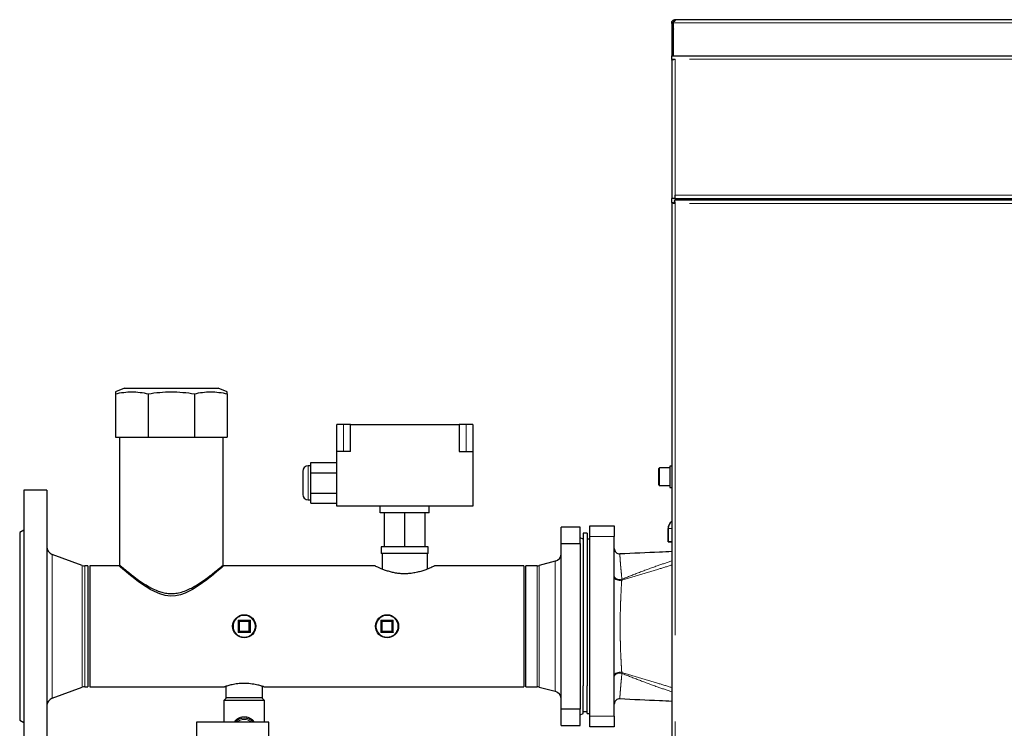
# Model space of a CAD drawing. Header units: millimetres. Extents: x 26 to 239, y 85 to 160.
# Tile 45 of 72: x 141 to 155, y 105 to 116. Entities that reach past the tile are written whole.
import ezdxf

# ---------------------------------------------------------------- set-up
doc = ezdxf.new("R2010")
doc.units = ezdxf.units.MM
doc.linetypes.add('PHANTOM', pattern=[12.7, 6.35, -1.27, 1.27, -1.27, 1.27, -1.27])

msp = doc.modelspace()

# ---------------------------------------------------------------- linework, layer by layer
at = {"color": 7, "linetype": 'Continuous', "lineweight": 25}
for p, q in [((150.477, 115.544), (150.497, 115.544)), ((150.477, 115.533), (150.477, 115.544)), ((150.497, 115.533), (150.477, 115.533)), ((150.477, 115.533), (150.477, 115.058)), ((150.497, 115.533), (150.497, 115.544)), ((150.497, 115.533), (150.497, 115.058)), ((150.502, 115.544), (150.502, 115.56)), ((150.502, 115.058), (150.502, 115.544)), ((150.522, 115.589), (150.522, 115.569)), ((150.522, 115.589), (150.532, 115.589)), ((150.532, 115.589), (187.453, 115.589)), ((150.497, 115.409), (150.502, 115.409)), ((150.477, 115.008), (150.477, 115.058)), ((150.477, 115.058), (150.527, 115.058)), ((150.527, 115.058), (169.787, 115.058)), ((150.477, 115.008), (150.527, 115.008)), ((150.477, 115.008), (150.477, 114.994)), ((150.477, 114.994), (150.477, 112.958)), ((150.502, 115.003), (150.502, 115.008)), ((150.502, 115.008), (150.502, 115.003)), ((150.477, 112.899), (150.477, 112.958)), ((150.527, 112.958), (150.477, 112.958)), ((150.477, 112.899), (150.477, 87.797)), ((150.477, 112.899), (150.502, 112.899)), ((150.516, 112.938), (150.516, 112.913)), ((150.516, 112.938), (169.798, 112.938)), ((150.527, 112.958), (150.527, 113.008)), ((150.527, 112.958), (169.787, 112.958)), ((151.117, 112.958), (151.117, 112.938)), ((151.873, 112.958), (151.873, 112.938)), ((151.925, 112.958), (151.925, 112.938)), ((152.029, 112.958), (152.029, 112.938)), ((152.081, 112.958), (152.081, 112.938)), ((142.434, 110.168), (142.302, 110.115)), ((142.434, 110.168), (143.809, 110.168)), ((143.942, 110.115), (143.809, 110.168)), ((142.302, 110.088), (142.302, 109.448)), ((142.782, 110.088), (142.782, 109.448)), ((143.461, 110.088), (143.461, 109.448)), ((143.942, 110.088), (143.942, 109.448)), ((145.652, 109.637), (145.552, 109.637)), ((145.552, 109.237), (145.552, 109.637)), ((145.752, 109.637), (145.652, 109.637)), ((145.752, 109.637), (147.352, 109.637)), ((145.752, 109.237), (145.752, 109.637)), ((147.352, 109.637), (147.352, 109.237)), ((147.452, 109.637), (147.352, 109.637)), ((147.552, 109.637), (147.452, 109.637)), ((147.552, 109.637), (147.552, 109.237)), ((142.302, 109.448), (142.782, 109.448)), ((142.361, 109.448), (142.361, 107.568)), ((142.782, 109.448), (143.461, 109.448)), ((143.461, 109.448), (143.942, 109.448)), ((143.883, 107.567), (143.883, 109.448)), ((145.552, 108.437), (145.552, 109.237)), ((145.752, 109.237), (145.552, 109.237)), ((147.352, 109.237), (147.552, 109.237)), ((147.552, 109.237), (147.552, 108.437)), ((145.172, 109.027), (145.132, 109.027)), ((145.172, 109.077), (145.552, 109.077)), ((145.172, 108.927), (145.172, 109.077)), ((150.287, 108.818), (150.287, 108.988)), ((150.447, 108.998), (150.297, 108.998)), ((150.477, 109.025), (150.447, 109.025)), ((150.447, 109.025), (150.447, 108.711)), ((145.052, 108.947), (145.052, 108.607)), ((145.172, 108.627), (145.172, 108.927)), ((145.172, 108.927), (145.552, 108.927)), ((150.287, 108.748), (150.287, 108.818)), ((150.297, 108.738), (150.447, 108.738)), ((150.447, 108.711), (150.477, 108.711)), ((141.292, 108.668), (140.952, 108.668)), ((140.952, 108.668), (140.952, 104.668)), ((141.292, 108.668), (141.292, 104.668)), ((145.172, 108.627), (145.552, 108.627)), ((145.172, 108.477), (145.172, 108.627)), ((145.132, 108.527), (145.172, 108.527)), ((145.172, 108.477), (145.552, 108.477)), ((147.552, 108.437), (145.552, 108.437)), ((146.192, 108.337), (146.192, 108.437)), ((146.912, 108.337), (146.912, 108.437)), ((146.912, 108.337), (146.192, 108.337)), ((146.252, 107.837), (146.252, 108.337)), ((146.552, 107.837), (146.552, 108.337)), ((146.852, 107.837), (146.852, 108.337)), ((148.852, 107.884), (148.852, 108.128)), ((149.132, 108.128), (148.852, 108.128)), ((149.132, 107.884), (149.132, 108.128)), ((149.272, 108.148), (149.632, 108.148)), ((149.272, 107.988), (149.272, 108.148)), ((149.632, 108.148), (149.632, 107.988)), ((140.952, 108.083), (140.892, 108.048)), ((140.892, 108.048), (140.892, 105.288)), ((149.172, 107.948), (149.132, 107.971)), ((149.232, 108.036), (149.172, 108.036)), ((149.172, 108.036), (149.172, 106.403)), ((149.232, 108.036), (149.232, 106.403)), ((149.272, 105.348), (149.272, 107.988)), ((149.632, 105.348), (149.632, 107.988)), ((150.422, 108.108), (150.422, 107.908)), ((150.424, 107.908), (150.424, 108.108)), ((146.205, 107.837), (146.205, 107.737)), ((146.252, 107.837), (146.205, 107.837)), ((146.552, 107.837), (146.252, 107.837)), ((146.852, 107.837), (146.552, 107.837)), ((146.898, 107.837), (146.852, 107.837)), ((146.898, 107.737), (146.898, 107.837)), ((148.852, 107.884), (149.132, 107.884)), ((148.852, 105.452), (148.852, 107.884)), ((149.132, 107.884), (149.132, 105.452)), ((149.272, 107.948), (149.232, 107.948)), ((150.477, 107.908), (150.422, 107.908)), ((150.424, 107.908), (150.477, 107.908)), ((141.81, 107.564), (141.371, 107.724)), ((146.552, 107.737), (146.205, 107.737)), ((146.218, 107.737), (146.218, 107.51)), ((146.898, 107.737), (146.552, 107.737)), ((146.886, 107.51), (146.886, 107.737)), ((141.892, 107.557), (141.851, 107.557)), ((141.892, 107.557), (141.892, 105.779)), ((142.352, 107.557), (141.922, 107.557)), ((141.922, 107.557), (141.922, 105.779)), ((146.113, 107.557), (143.892, 107.557)), ((148.302, 107.557), (146.991, 107.557)), ((148.302, 107.557), (148.302, 105.779)), ((148.496, 107.557), (148.332, 107.557)), ((148.332, 105.779), (148.332, 107.557)), ((148.763, 107.624), (148.527, 107.561)), ((144.112, 106.748), (144.272, 106.748)), ((144.112, 106.588), (144.112, 106.748)), ((144.272, 106.748), (144.262, 106.738)), ((144.272, 106.748), (144.272, 106.588)), ((146.212, 106.588), (146.212, 106.748)), ((146.222, 106.738), (146.212, 106.748)), ((146.212, 106.748), (146.372, 106.748)), ((146.372, 106.748), (146.372, 106.588)), ((144.272, 106.588), (144.112, 106.588)), ((146.372, 106.588), (146.212, 106.588)), ((149.172, 106.403), (149.172, 105.793)), ((149.232, 106.403), (149.232, 105.793)), ((141.371, 105.612), (141.81, 105.772)), ((141.851, 105.779), (141.892, 105.779)), ((141.922, 105.779), (143.903, 105.779)), ((143.922, 105.785), (143.922, 105.618)), ((144.462, 105.618), (144.462, 105.785)), ((144.481, 105.779), (148.302, 105.779)), ((148.332, 105.779), (148.496, 105.779)), ((148.527, 105.775), (148.763, 105.712)), ((149.172, 105.388), (149.172, 105.793)), ((149.232, 105.388), (149.232, 105.793)), ((143.932, 105.618), (143.892, 105.578)), ((143.892, 105.578), (143.892, 105.258)), ((144.492, 105.578), (143.892, 105.578)), ((144.462, 105.618), (143.922, 105.618)), ((144.492, 105.578), (144.452, 105.618)), ((144.492, 105.258), (144.492, 105.578)), ((149.132, 105.452), (148.852, 105.452)), ((148.852, 105.208), (148.852, 105.452)), ((149.132, 105.208), (149.132, 105.452)), ((149.132, 105.365), (149.172, 105.388)), ((149.172, 105.416), (149.232, 105.416)), ((149.232, 105.388), (149.272, 105.388)), ((140.892, 105.288), (140.952, 105.253)), ((143.492, 105.258), (143.492, 105.018)), ((144.552, 105.258), (143.492, 105.258)), ((144.552, 105.018), (144.552, 105.258)), ((149.272, 105.188), (149.272, 105.348)), ((149.632, 105.348), (149.632, 105.188)), ((148.852, 105.208), (149.132, 105.208)), ((149.632, 105.188), (149.272, 105.188))]:
    msp.add_line(p, q, dxfattribs=at)
at = {"color": 8, "linetype": 'PHANTOM', "lineweight": 18}
for p, q in [((150.502, 115.544), (187.408, 115.544)), ((169.787, 115.008), (150.527, 115.008)), ((150.527, 115.008), (150.527, 113.008)), ((150.527, 113.008), (169.787, 113.008)), ((150.527, 112.888), (150.527, 87.808)), ((169.787, 112.888), (150.527, 112.888)), ((150.557, 112.938), (150.557, 112.958)), ((145.652, 109.237), (145.652, 109.637)), ((147.452, 109.237), (147.452, 109.637)), ((145.132, 109.027), (145.132, 108.527)), ((150.297, 108.998), (150.297, 108.814)), ((150.297, 108.814), (150.297, 108.738)), ((149.632, 107.988), (149.272, 107.988)), ((150.422, 108.108), (150.477, 108.108)), ((150.477, 108.108), (150.424, 108.108)), ((141.371, 107.724), (141.371, 105.612)), ((141.81, 107.564), (141.81, 105.772)), ((141.851, 107.557), (141.851, 105.779)), ((148.496, 105.779), (148.496, 107.557)), ((148.527, 105.775), (148.527, 107.561)), ((148.763, 105.712), (148.763, 107.624)), ((149.741, 107.346), (149.743, 107.36)), ((144.102, 106.578), (144.102, 106.758)), ((144.102, 106.758), (144.282, 106.758)), ((144.122, 106.738), (144.122, 106.598)), ((144.262, 106.738), (144.122, 106.738)), ((144.262, 106.598), (144.262, 106.738)), ((144.282, 106.758), (144.282, 106.578)), ((146.202, 106.758), (146.382, 106.758)), ((146.202, 106.578), (146.202, 106.758)), ((146.222, 106.738), (146.222, 106.598)), ((146.362, 106.738), (146.222, 106.738)), ((146.362, 106.598), (146.362, 106.738)), ((146.382, 106.758), (146.382, 106.578)), ((144.282, 106.578), (144.102, 106.578)), ((144.122, 106.598), (144.262, 106.598)), ((146.382, 106.578), (146.202, 106.578)), ((146.222, 106.598), (146.362, 106.598)), ((149.743, 105.976), (149.741, 105.99)), ((149.272, 105.348), (149.632, 105.348))]:
    msp.add_line(p, q, dxfattribs=at)
at = {"color": 7, "linetype": 'Continuous', "lineweight": 25, "flags": 128}
for points in [[(143.892, 107.557), (143.884, 107.551), (143.865, 107.534), (143.834, 107.508), (143.791, 107.472), (143.737, 107.427), (143.692, 107.391), (143.643, 107.353), (143.53, 107.271), (143.433, 107.21), (143.322, 107.156), (143.254, 107.132), (143.182, 107.116), (143.108, 107.113), (143.032, 107.121), (142.95, 107.144), (142.871, 107.178), (142.809, 107.211), (142.75, 107.247), (142.64, 107.323), (142.541, 107.399), (142.496, 107.435), (142.456, 107.468), (142.41, 107.507), (142.375, 107.537), (142.358, 107.552), (142.352, 107.557), (142.352, 107.557)], [(144.112, 106.748), (144.112, 106.748), (144.112, 106.747), (144.113, 106.747), (144.114, 106.746), (144.115, 106.744), (144.117, 106.743), (144.118, 106.741), (144.12, 106.74), (144.122, 106.738)], [(144.112, 106.588), (144.112, 106.588), (144.111, 106.587), (144.11, 106.586), (144.109, 106.585), (144.107, 106.584), (144.106, 106.582), (144.104, 106.58), (144.102, 106.578)], [(144.122, 106.598), (144.12, 106.596), (144.118, 106.594), (144.116, 106.592), (144.115, 106.591), (144.113, 106.59), (144.112, 106.589), (144.112, 106.588), (144.112, 106.588)], [(144.262, 106.598), (144.264, 106.596), (144.266, 106.594), (144.267, 106.592), (144.269, 106.591), (144.27, 106.59), (144.271, 106.589), (144.272, 106.588), (144.272, 106.588)], [(144.282, 106.578), (144.28, 106.58), (144.278, 106.582), (144.276, 106.584), (144.275, 106.585), (144.273, 106.586), (144.272, 106.587), (144.272, 106.588), (144.272, 106.588)], [(146.362, 106.598), (146.363, 106.596), (146.365, 106.595), (146.367, 106.593), (146.368, 106.592), (146.369, 106.59), (146.37, 106.589), (146.371, 106.589), (146.372, 106.588), (146.372, 106.588)], [(146.372, 106.588), (146.372, 106.588), (146.372, 106.587), (146.373, 106.587), (146.374, 106.586), (146.375, 106.584), (146.377, 106.583), (146.378, 106.581), (146.38, 106.58), (146.382, 106.578)]]:
    msp.add_lwpolyline(points, dxfattribs=at)
at = {"color": 8, "linetype": 'PHANTOM', "lineweight": 18, "flags": 128}
for points in [[(149.632, 107.411), (149.634, 107.398), (149.641, 107.385), (149.653, 107.373), (149.667, 107.364), (149.685, 107.358), (149.704, 107.355), (149.724, 107.356), (149.743, 107.36)], [(149.741, 107.346), (149.722, 107.344), (149.703, 107.344), (149.684, 107.346), (149.667, 107.351), (149.652, 107.358), (149.641, 107.366), (149.634, 107.376), (149.632, 107.386)], [(149.741, 105.99), (149.722, 105.992), (149.703, 105.992), (149.684, 105.99), (149.667, 105.985), (149.652, 105.978), (149.641, 105.97), (149.634, 105.96), (149.632, 105.95)], [(149.743, 105.976), (149.724, 105.98), (149.704, 105.981), (149.685, 105.978), (149.667, 105.971), (149.653, 105.963), (149.641, 105.951), (149.634, 105.938), (149.632, 105.925)]]:
    msp.add_lwpolyline(points, dxfattribs=at)
at = {"color": 7, "linetype": 'Continuous', "lineweight": 25}
for centre in [(144.192, 106.668), (146.292, 106.668)]:
    msp.add_circle(centre, 0.17, dxfattribs=at)
at = {"color": 8, "linetype": 'PHANTOM', "lineweight": 18}
for centre in [(144.192, 106.668), (146.292, 106.668)]:
    msp.add_circle(centre, 0.16, dxfattribs=at)
at = {"color": 7, "linetype": 'Continuous', "lineweight": 25}
for centre, radius, start, end in [((145.132, 108.947), 0.08, 90, 180), ((150.297, 108.988), 0.01, 90, 180), ((150.297, 108.748), 0.01, 180, 270), ((145.132, 108.607), 0.08, 180, 270), ((150.542, 108.108), 0.12, 122.7972, 180), ((150.544, 108.108), 0.12, 123.9406, 180), ((141.412, 107.837), 0.12, 180, 250), ((148.732, 107.74), 0.12, 285, 360), ((149.712, 107.812), 0.08, 180, 272.5742), ((141.851, 107.677), 0.12, 250, 270), ((148.496, 107.677), 0.12, 270, 285), ((138.373, 101.019), 8.109, 44.95, 45.05), ((151.948, 99.08), 10.85, 134.9592, 135.0339), ((139.99, 100.536), 8.792, 44.9539, 45.0461), ((139.432, 113.678), 9.808, 314.9553, 315.0379), ((151.607, 101.522), 7.397, 134.9418, 135.0514), ((147.711, 105.079), 2.127, 134.8096, 135.1904), ((143.942, 108.868), 3.218, 314.8707, 315.1225), ((141.851, 105.659), 0.12, 90, 110), ((148.496, 105.659), 0.12, 75, 90), ((148.732, 105.596), 0.12, 360, 75), ((141.412, 105.499), 0.12, 110, 180), ((149.712, 105.524), 0.08, 87.3868, 179.9116), ((144.192, 105.138), 0.18, 41.8103, 138.1897)]:
    msp.add_arc(centre, radius, start, end, dxfattribs=at)
at = {"color": 8, "linetype": 'PHANTOM', "lineweight": 18}
msp.add_arc((144.192, 105.138), 0.16, 48.5904, 131.4096, dxfattribs=at)
at = {"color": 7, "linetype": 'Continuous', "lineweight": 25}
for points, knots in [([(150.477, 115.544), (150.477, 115.546), (150.477, 115.552), (150.479, 115.56), (150.484, 115.568), (150.49, 115.576), (150.497, 115.582), (150.505, 115.586), (150.514, 115.588), (150.519, 115.589), (150.522, 115.589)], [0, 0, 0, 0, 0.115394, 0.238984, 0.3682, 0.499997, 0.631884, 0.760895, 0.883217, 1, 1, 1, 1]), ([(150.497, 115.544), (150.497, 115.545), (150.497, 115.548), (150.498, 115.553), (150.501, 115.557), (150.504, 115.562), (150.508, 115.565), (150.513, 115.567), (150.517, 115.569), (150.52, 115.569), (150.522, 115.569)], [0, 0, 0, 0, 0.124826, 0.249978, 0.375064, 0.499972, 0.624932, 0.749924, 0.873765, 1, 1, 1, 1]), ([(150.532, 115.589), (150.532, 115.589), (150.532, 115.588), (150.53, 115.584), (150.527, 115.579), (150.524, 115.574), (150.519, 115.568), (150.514, 115.564), (150.508, 115.561), (150.504, 115.56), (150.502, 115.56)], [0, 0, 0, 0, 0.1568, 0.309491, 0.454376, 0.588114, 0.708916, 0.816018, 0.910741, 1, 1, 1, 1]), ([(150.502, 115.453), (150.501, 115.45), (150.497, 115.442), (150.497, 115.433), (150.497, 115.427)], [0, 0, 0, 0, 0.335841, 1, 1, 1, 1]), ([(150.477, 114.994), (150.477, 114.995), (150.478, 114.997), (150.487, 115), (150.5, 115.003), (150.514, 115.006), (150.523, 115.007), (150.527, 115.008)], [0, 0, 0, 0, 0.218171, 0.436309, 0.654479, 0.872647, 1, 1, 1, 1]), ([(150.477, 112.899), (150.477, 112.898), (150.479, 112.896), (150.491, 112.893), (150.507, 112.891), (150.52, 112.889), (150.527, 112.888)], [0, 0, 0, 0, 0.250015, 0.500013, 0.750011, 1, 1, 1, 1]), ([(150.502, 112.899), (150.502, 112.898), (150.503, 112.896), (150.509, 112.893), (150.517, 112.891), (150.523, 112.889), (150.527, 112.888)], [0, 0, 0, 0, 0.249977, 0.499972, 0.749999, 1, 1, 1, 1]), ([(150.527, 112.888), (150.526, 112.895), (150.524, 112.908), (150.521, 112.924), (150.519, 112.936), (150.517, 112.937), (150.516, 112.938)], [0, 0, 0, 0, 0.249961, 0.499972, 0.749983, 1, 1, 1, 1]), ([(150.527, 112.888), (150.526, 112.891), (150.524, 112.898), (150.521, 112.906), (150.519, 112.912), (150.517, 112.913), (150.516, 112.913)], [0, 0, 0, 0, 0.249975, 0.500024, 0.75001, 1, 1, 1, 1]), ([(142.302, 110.088), (142.341, 110.096), (142.42, 110.111), (142.54, 110.118), (142.661, 110.111), (142.742, 110.096), (142.782, 110.088)], [0, 0, 0, 0, 0.247004, 0.493942, 0.746936, 1, 1, 1, 1]), ([(142.302, 110.115), (142.302, 110.114), (142.302, 110.112), (142.302, 110.096), (142.302, 110.088)], [0, 0, 0, 0, 0.493875, 1, 1, 1, 1]), ([(142.782, 110.088), (142.838, 110.096), (142.949, 110.111), (143.119, 110.118), (143.29, 110.111), (143.404, 110.096), (143.461, 110.088)], [0, 0, 0, 0, 0.247, 0.49394, 0.746935, 1, 1, 1, 1]), ([(143.461, 110.088), (143.501, 110.096), (143.579, 110.111), (143.7, 110.118), (143.821, 110.111), (143.901, 110.096), (143.942, 110.088)], [0, 0, 0, 0, 0.246998, 0.493937, 0.746936, 1, 1, 1, 1]), ([(143.942, 110.088), (143.942, 110.096), (143.942, 110.11), (143.942, 110.118), (143.942, 110.115), (143.942, 110.115)], [0, 0, 0, 0, 0.493996, 0.98788, 1, 1, 1, 1]), ([(150.477, 107.767), (150.417, 107.764), (150.163, 107.753), (149.909, 107.741), (149.715, 107.732)], [0, 0, 0, 0, 0.236278, 1, 1, 1, 1]), ([(142.361, 107.568), (142.361, 107.568), (142.358, 107.57), (142.367, 107.563), (142.386, 107.547), (142.419, 107.52), (142.462, 107.484), (142.512, 107.444), (142.563, 107.405), (142.63, 107.355), (142.714, 107.296), (142.82, 107.233), (142.912, 107.19), (142.998, 107.163), (143.073, 107.149), (143.151, 107.147), (143.233, 107.159), (143.317, 107.185), (143.394, 107.219), (143.462, 107.256), (143.541, 107.305), (143.614, 107.355), (143.68, 107.404), (143.726, 107.44), (143.767, 107.473), (143.808, 107.506), (143.845, 107.536), (143.871, 107.558), (143.883, 107.569), (143.881, 107.567), (143.881, 107.567)], [0, 0, 0, 0, 0.000424, 0.042556, 0.080536, 0.119469, 0.160645, 0.20265, 0.233281, 0.263919, 0.326891, 0.37357, 0.421214, 0.45087, 0.481225, 0.510941, 0.541724, 0.578081, 0.615443, 0.645078, 0.67472, 0.735563, 0.766177, 0.796786, 0.828457, 0.860118, 0.90173, 0.944451, 0.986111, 1, 1, 1, 1]), ([(146.552, 107.44), (146.529, 107.441), (146.483, 107.442), (146.417, 107.451), (146.354, 107.465), (146.295, 107.481), (146.241, 107.5), (146.193, 107.519), (146.154, 107.537), (146.127, 107.549), (146.113, 107.556), (146.113, 107.556), (146.113, 107.556)], [0, 0, 0, 0, 0.096609, 0.196304, 0.292844, 0.391801, 0.496144, 0.603137, 0.7139, 0.828346, 0.931228, 1, 1, 1, 1]), ([(146.991, 107.557), (146.99, 107.556), (146.989, 107.556), (146.974, 107.548), (146.95, 107.537), (146.916, 107.522), (146.872, 107.504), (146.819, 107.485), (146.755, 107.466), (146.684, 107.451), (146.615, 107.442), (146.57, 107.441), (146.552, 107.44)], [0, 0, 0, 0, 0.091951, 0.185686, 0.281934, 0.379885, 0.480205, 0.587634, 0.698, 0.807879, 0.92173, 1, 1, 1, 1]), ([(144.481, 105.779), (144.481, 105.779), (144.481, 105.779), (144.474, 105.782), (144.459, 105.786), (144.436, 105.793), (144.408, 105.8), (144.372, 105.809), (144.332, 105.816), (144.286, 105.823), (144.238, 105.827), (144.189, 105.828), (144.142, 105.827), (144.097, 105.823), (144.054, 105.817), (144.014, 105.809), (143.979, 105.801), (143.949, 105.793), (143.925, 105.786), (143.909, 105.781), (143.902, 105.779), (143.902, 105.779), (143.903, 105.779)], [0, 0, 0, 0, 0.028754, 0.078933, 0.130539, 0.181416, 0.233647, 0.286794, 0.341441, 0.39519, 0.450637, 0.502053, 0.555062, 0.6049, 0.656103, 0.707504, 0.760268, 0.813954, 0.869213, 0.922451, 0.977378, 1, 1, 1, 1]), ([(149.715, 105.604), (149.909, 105.595), (150.163, 105.583), (150.417, 105.572), (150.477, 105.569)], [0, 0, 0, 0, 0.763445, 1, 1, 1, 1])]:
    msp.add_open_spline(points, degree=3, knots=knots, dxfattribs=at)
at = {"color": 8, "linetype": 'PHANTOM', "lineweight": 18}
for points, knots in [([(149.715, 107.731), (149.715, 107.731), (149.714, 107.733), (149.714, 107.725), (149.714, 107.707), (149.716, 107.679), (149.718, 107.645), (149.721, 107.602), (149.726, 107.544), (149.734, 107.465), (149.74, 107.395), (149.743, 107.36)], [0, 0, 0, 0, 0.018541, 0.141445, 0.265639, 0.367973, 0.470313, 0.57552, 0.680737, 0.839358, 1, 1, 1, 1]), ([(150.477, 107.569), (150.407, 107.547), (150.249, 107.498), (150.003, 107.425), (149.829, 107.372), (149.741, 107.346)], [0, 0, 0, 0, 0.284628, 0.6422637, 1, 1, 1, 1]), ([(149.743, 107.36), (149.829, 107.394), (150, 107.462), (150.245, 107.552), (150.405, 107.606), (150.477, 107.631)], [0, 0, 0, 0, 0.35365, 0.707503, 1, 1, 1, 1]), ([(149.741, 107.346), (149.738, 107.303), (149.733, 107.216), (149.727, 107.091), (149.723, 106.978), (149.72, 106.877), (149.718, 106.773), (149.718, 106.661), (149.718, 106.542), (149.721, 106.422), (149.724, 106.307), (149.729, 106.198), (149.735, 106.092), (149.739, 106.024), (149.741, 105.99)], [0, 0, 0, 0, 0.104133, 0.20943, 0.281086, 0.352735, 0.426367, 0.499996, 0.587582, 0.676093, 0.755866, 0.83565, 0.917821, 1, 1, 1, 1]), ([(149.743, 105.976), (149.74, 105.941), (149.735, 105.883), (149.728, 105.814), (149.724, 105.761), (149.72, 105.715), (149.717, 105.676), (149.715, 105.646), (149.714, 105.623), (149.714, 105.609), (149.715, 105.603), (149.715, 105.605), (149.715, 105.605)], [0, 0, 0, 0, 0.160814, 0.26244, 0.364059, 0.468128, 0.57219, 0.673051, 0.773905, 0.877677, 0.981454, 1, 1, 1, 1]), ([(149.741, 105.99), (149.829, 105.963), (150.003, 105.911), (150.249, 105.838), (150.407, 105.789), (150.477, 105.767)], [0, 0, 0, 0, 0.357624, 0.715373, 1, 1, 1, 1]), ([(150.477, 105.705), (150.405, 105.729), (150.245, 105.784), (150, 105.874), (149.829, 105.942), (149.743, 105.976)], [0, 0, 0, 0, 0.29251, 0.646174, 1, 1, 1, 1]), ([(144.044, 105.258), (144.05, 105.267), (144.062, 105.285), (144.089, 105.306), (144.124, 105.327), (144.157, 105.336), (144.198, 105.339), (144.239, 105.335), (144.29, 105.311), (144.325, 105.285), (144.337, 105.263), (144.339, 105.258)], [0, 0, 0, 0, 0.092587, 0.192001, 0.291288, 0.443758, 0.475193, 0.631069, 0.782751, 0.952651, 1, 1, 1, 1])]:
    msp.add_open_spline(points, degree=3, knots=knots, dxfattribs=at)

doc.saveas('drawing.dxf')
